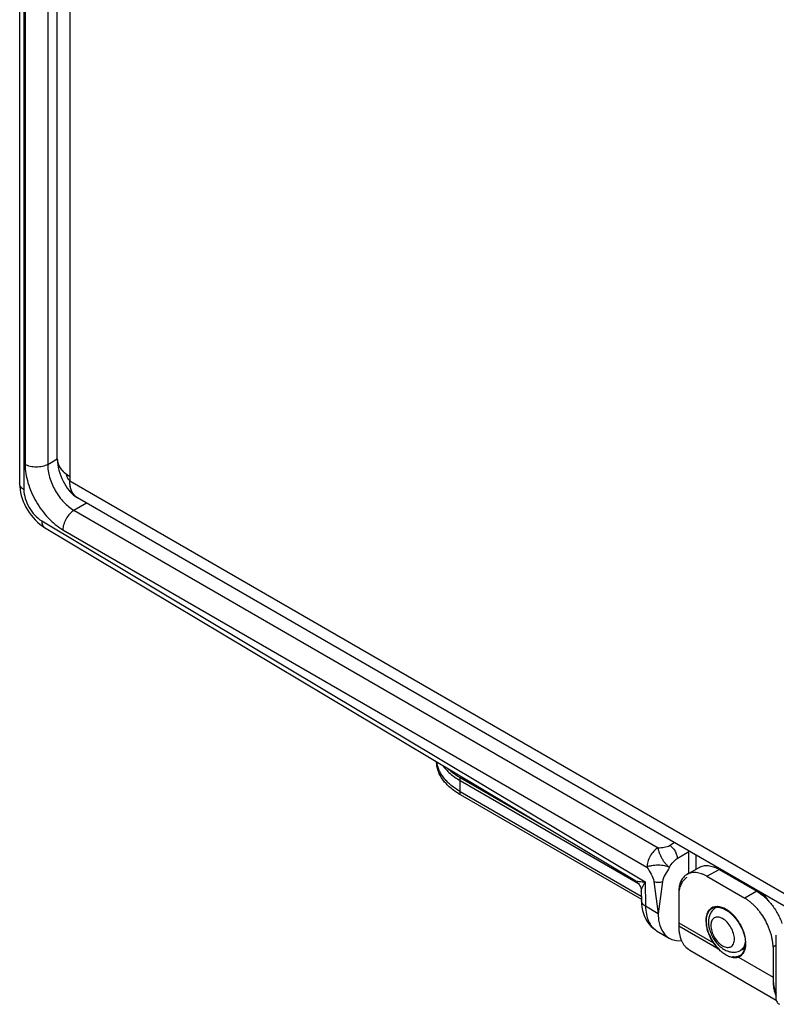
# Model space of a CAD drawing. Header units: inches. Extents: x 0 to 22, y 0 to 17.
# Tile 24 of 33: x 11.2 to 12.6, y 11.4 to 13.3. Entities that reach past the tile are written whole.
import ezdxf

# ---------------------------------------------------------------- set-up
doc = ezdxf.new("R2010")
doc.units = ezdxf.units.IN
doc.header["$LTSCALE"] = 1.21
doc.header["$MEASUREMENT"] = 0
doc.layers.get('0').update_dxf_attribs({"linetype": 'CONTINUOUS'})
for name, color, linetype in [('02___PRT_ALL_AXES', 7, 'CONTINUOUS'), ('03___PRT_ALL_CURVES', 7, 'CONTINUOUS'), ('FEATURES', 7, 'CONTINUOUS')]:
    doc.layers.add(name, color=color, linetype=linetype)

msp = doc.modelspace()

# ---------------------------------------------------------------- linework, layer by layer
at = {"color": 7, "linetype": 'CONTINUOUS'}
for p, q in [((11.2318, 14.7845), (11.2318, 12.4082)), ((11.2397, 14.7735), (11.2397, 12.3971)), ((11.242, 14.7234), (11.242, 12.4445)), ((11.2843, 14.7233), (11.2843, 12.4444)), ((11.2843, 12.4444), (11.3022, 12.4549)), ((11.2318, 12.4082), (11.232, 12.403)), ((11.3336, 12.3586), (11.3568, 12.3722)), ((11.3336, 12.3586), (12.4284, 11.7265)), ((11.2731, 12.3387), (12.4043, 11.6628)), ((11.2651, 12.3364), (11.2695, 12.3327)), ((11.2783, 12.3265), (12.3846, 11.6655)), ((11.3127, 12.322), (12.4075, 11.6899)), ((12.0572, 11.8523), (12.3917, 11.6592)), ((12.0572, 11.8262), (12.0572, 11.8523)), ((12.0572, 11.8262), (12.397, 11.63)), ((12.4499, 11.7309), (12.4586, 11.736)), ((12.4642, 11.7065), (12.4857, 11.7191)), ((12.4866, 11.7199), (12.4857, 11.7194)), ((12.4869, 11.7197), (12.4857, 11.7191)), ((12.4857, 11.6784), (12.4857, 11.7191)), ((12.4997, 11.6866), (12.4997, 11.7123)), ((12.4043, 11.6628), (12.4049, 11.6169)), ((12.4206, 11.6632), (12.4285, 11.6028)), ((12.4365, 11.6632), (12.4285, 11.6028)), ((12.3968, 11.6444), (12.397, 11.6275)), ((12.4675, 11.645), (12.467, 11.6394)), ((12.397, 11.6275), (12.397, 11.6275)), ((12.467, 11.6366), (12.467, 11.5802)), ((12.4285, 11.6028), (12.4049, 11.6169)), ((12.5379, 11.615), (12.5363, 11.614)), ((12.4256, 11.5711), (12.449, 11.5571)), ((12.6499, 11.4413), (12.6499, 11.5628)), ((12.5911, 11.5387), (12.5825, 11.534)), ((12.5888, 11.5401), (12.5901, 11.5426))]:
    msp.add_line(p, q, dxfattribs=at)
at = {"color": 3, "linetype": 'CONTINUOUS'}
for p, q in [((11.3023, 12.4546), (11.3023, 14.686)), ((11.3258, 14.6615), (11.3258, 12.4138)), ((11.3258, 12.4138), (12.7216, 11.6079)), ((12.6802, 11.6081), (11.3402, 12.3818))]:
    msp.add_line(p, q, dxfattribs=at)
for points in [[(11.3023, 12.4547), (11.3023, 12.4536), (11.3026, 12.4488), (11.3032, 12.4438), (11.3042, 12.4388), (11.3055, 12.4335), (11.3071, 12.4283), (11.309, 12.4231)], [(11.309, 12.4231), (11.3111, 12.418), (11.3133, 12.4131), (11.3158, 12.4085), (11.3184, 12.4041)], [(11.3184, 12.4041), (11.3211, 12.4), (11.3238, 12.3963), (11.3266, 12.393), (11.3297, 12.3898), (11.3329, 12.3869), (11.3363, 12.3843), (11.3402, 12.3818)]]:
    msp.add_lwpolyline(points, dxfattribs=at)
at = {"color": 7, "linetype": 'CONTINUOUS'}
for points in [[(11.232, 12.403), (11.2326, 12.3975), (11.2335, 12.3919), (11.2349, 12.3863), (11.2366, 12.3807), (11.2386, 12.3752), (11.2409, 12.3698), (11.2436, 12.3645), (11.2465, 12.3593), (11.2498, 12.3542), (11.2533, 12.3494), (11.257, 12.3448), (11.261, 12.3405), (11.2651, 12.3364)], [(11.2695, 12.3327), (11.2741, 12.3292), (11.2783, 12.3265)], [(12.3846, 11.6655), (12.3858, 11.6647), (12.3879, 11.6632), (12.3897, 11.6615), (12.3914, 11.6596), (12.3928, 11.6575), (12.3941, 11.6553), (12.3951, 11.653), (12.3959, 11.6506), (12.3964, 11.6481), (12.3967, 11.6456), (12.3968, 11.6444)], [(12.397, 11.6275), (12.3973, 11.6214), (12.3981, 11.615), (12.3993, 11.6089), (12.4009, 11.6032), (12.4029, 11.5978), (12.4053, 11.5927), (12.4081, 11.5881), (12.4112, 11.5837), (12.4147, 11.5798), (12.4185, 11.5762), (12.4226, 11.5731), (12.4256, 11.5711)]]:
    msp.add_lwpolyline(points, dxfattribs=at)
at = {"color": 3, "linetype": 'CONTINUOUS'}
msp.add_arc((11.3289, 12.4546), 0.0266, 179.9784, 180.9648, dxfattribs=at)
at = {"color": 7, "linetype": 'CONTINUOUS'}
for centre, radius, start, end in [((12.1266, 11.9464), 0.1389, 238.7653, 240.0001), ((12.5612, 11.6432), 0.0364, 96.8235, 100.2833), ((12.5691, 11.6402), 0.0336, 95.8947, 97.9241), ((12.5347, 11.6366), 0.0677, 177.575, 180.0208), ((12.5123, 11.548), 0.1442, 36.9206, 40.6089), ((12.5012, 11.5408), 0.1593, 32.9769, 38.1013), ((12.5443, 11.6008), 0.0155, 113.38, 121.2414), ((12.5805, 11.5886), 0.0578, 192.8496, 193.3746), ((12.5811, 11.5887), 0.0584, 193.3752, 194.2143), ((12.5046, 11.5637), 0.0337, 233.3418, 234.6023), ((12.5044, 11.5634), 0.0334, 234.5994, 239.9873)]:
    msp.add_arc(centre, radius, start, end, dxfattribs=at)
msp.add_ellipse((12.4999, 11.6432), major_axis=(0.0507, 0.0862), ratio=0.582437, start_param=-3.922731, end_param=-2.749826, dxfattribs=at)
at = {"color": 3, "linetype": 'CONTINUOUS'}
for points, knots in [([(11.3023, 12.4542), (11.3024, 12.4529), (11.3026, 12.4504), (11.3034, 12.4467), (11.3048, 12.443), (11.3074, 12.4382), (11.3119, 12.4323), (11.3164, 12.4283), (11.3189, 12.4265)], [0, 0, 0, 0, 0.111864, 0.225345, 0.341754, 0.462242, 0.718726, 1, 1, 1, 1]), ([(11.3189, 12.4265), (11.319, 12.426), (11.3192, 12.4248), (11.3198, 12.423), (11.3205, 12.4212), (11.3214, 12.4193), (11.3223, 12.4176), (11.3234, 12.416), (11.3245, 12.4147), (11.3253, 12.4141), (11.3258, 12.4138)], [0, 0, 0, 0, 0.1139, 0.241959, 0.378456, 0.517689, 0.654127, 0.782618, 0.898796, 1, 1, 1, 1]), ([(11.3189, 12.4265), (11.3194, 12.4261), (11.3217, 12.4245), (11.324, 12.423), (11.3258, 12.422)], [0, 0, 0, 0, 0.243597, 1, 1, 1, 1]), ([(11.3402, 12.3818), (11.3391, 12.3824), (11.3369, 12.384), (11.334, 12.3868), (11.3315, 12.3902), (11.3286, 12.3956), (11.3268, 12.4018), (11.3259, 12.4084), (11.3258, 12.412), (11.3258, 12.4138)], [0, 0, 0, 0, 0.108057, 0.218159, 0.332167, 0.451576, 0.710395, 0.851349, 1, 1, 1, 1])]:
    msp.add_open_spline(points, degree=3, knots=knots, dxfattribs=at)
at = {"color": 7, "linetype": 'CONTINUOUS'}
for points, knots in [([(11.242, 12.4445), (11.242, 12.4329), (11.2464, 12.4085), (11.2615, 12.3741), (11.2837, 12.3438), (11.3027, 12.3278), (11.3127, 12.322)], [0, 0, 0, 0, 0.237148, 0.499989, 0.762837, 1, 1, 1, 1]), ([(11.2843, 12.4444), (11.2813, 12.4427), (11.2743, 12.4402), (11.2631, 12.439), (11.252, 12.4403), (11.245, 12.4428), (11.242, 12.4445)], [0, 0, 0, 0, 0.237759, 0.500549, 0.76304, 1, 1, 1, 1]), ([(11.2843, 12.4444), (11.2842, 12.4363), (11.2872, 12.4191), (11.2977, 12.395), (11.3132, 12.3738), (11.3265, 12.3626), (11.3336, 12.3586)], [0, 0, 0, 0, 0.237477, 0.50022, 0.762847, 1, 1, 1, 1]), ([(11.2397, 12.3971), (11.2375, 12.3984), (11.2337, 12.4014), (11.2318, 12.4061), (11.2318, 12.4082)], [0, 0, 0, 0, 0.550743, 1, 1, 1, 1]), ([(11.2397, 12.3971), (11.2397, 12.3916), (11.2418, 12.38), (11.2489, 12.3637), (11.2594, 12.3492), (11.2683, 12.3415), (11.2731, 12.3387)], [0, 0, 0, 0, 0.236702, 0.498901, 0.761696, 1, 1, 1, 1]), ([(11.3336, 12.3586), (11.3306, 12.3568), (11.325, 12.352), (11.3185, 12.3429), (11.314, 12.3327), (11.3127, 12.3255), (11.3127, 12.322)], [0, 0, 0, 0, 0.238298, 0.501098, 0.763301, 1, 1, 1, 1]), ([(11.2731, 12.3387), (11.273, 12.3362), (11.2736, 12.3315), (11.2766, 12.3276), (11.2783, 12.3265)], [0, 0, 0, 0, 0.552062, 1, 1, 1, 1]), ([(12.0546, 11.8277), (12.0514, 11.8296), (12.0453, 11.8337), (12.037, 11.8404), (12.0298, 11.8475), (12.0239, 11.855), (12.0192, 11.8628), (12.0157, 11.8709), (12.0137, 11.8791), (12.0132, 11.8847), (12.0132, 11.8874)], [0, 0, 0, 0, 0.147816, 0.288118, 0.420939, 0.546729, 0.666246, 0.780598, 0.891262, 1, 1, 1, 1]), ([(12.0245, 11.8807), (12.0284, 11.8751), (12.0358, 11.8673), (12.0473, 11.8584), (12.0537, 11.8543), (12.0572, 11.8523)], [0, 0, 0, 0, 0.471646, 0.728794, 1, 1, 1, 1]), ([(12.4284, 11.7265), (12.4322, 11.7265), (12.4396, 11.727), (12.4469, 11.7291), (12.4499, 11.7309)], [0, 0, 0, 0, 0.521332, 1, 1, 1, 1]), ([(12.4499, 11.7309), (12.4519, 11.7297), (12.4557, 11.7265), (12.4602, 11.7205), (12.4632, 11.7136), (12.4642, 11.7088), (12.4642, 11.7065)], [0, 0, 0, 0, 0.23728, 0.500621, 0.763369, 1, 1, 1, 1]), ([(12.4284, 11.7265), (12.4254, 11.7247), (12.4198, 11.7199), (12.4132, 11.7108), (12.4088, 11.7006), (12.4075, 11.6934), (12.4075, 11.6899)], [0, 0, 0, 0, 0.238326, 0.501098, 0.763273, 1, 1, 1, 1]), ([(12.4284, 11.7265), (12.4279, 11.7251), (12.4286, 11.7227), (12.4296, 11.7197), (12.4308, 11.7162), (12.4327, 11.7115), (12.4356, 11.7061), (12.4384, 11.7016), (12.4408, 11.6984), (12.4427, 11.6962), (12.4446, 11.6942), (12.4466, 11.6918), (12.4484, 11.69), (12.4497, 11.6898)], [0, 0, 0, 0, 0.097699, 0.156914, 0.219879, 0.355554, 0.500798, 0.646029, 0.715197, 0.781059, 0.843797, 0.903218, 1, 1, 1, 1]), ([(12.4497, 11.6898), (12.4469, 11.6913), (12.4398, 11.6931), (12.4306, 11.6937), (12.4224, 11.6935), (12.4175, 11.6928), (12.4139, 11.6921), (12.4108, 11.6916), (12.4084, 11.691), (12.4075, 11.6899)], [0, 0, 0, 0, 0.218139, 0.500174, 0.645644, 0.781301, 0.844145, 0.903365, 1, 1, 1, 1]), ([(12.4497, 11.6898), (12.4518, 11.6932), (12.4559, 11.6994), (12.4612, 11.7047), (12.4642, 11.7065)], [0, 0, 0, 0, 0.537718, 1, 1, 1, 1]), ([(12.4075, 11.6899), (12.4101, 11.6855), (12.4156, 11.6773), (12.42, 11.668), (12.4206, 11.6632)], [0, 0, 0, 0, 0.518516, 1, 1, 1, 1]), ([(12.4497, 11.6898), (12.4472, 11.6852), (12.4416, 11.677), (12.4371, 11.6678), (12.4365, 11.6632)], [0, 0, 0, 0, 0.533586, 1, 1, 1, 1]), ([(12.3846, 11.6655), (12.3857, 11.6649), (12.3884, 11.6639), (12.3949, 11.6628), (12.4004, 11.6627), (12.4043, 11.6628)], [0, 0, 0, 0, 0.187374, 0.421283, 1, 1, 1, 1]), ([(12.3968, 11.6444), (12.3968, 11.6457), (12.3973, 11.6485), (12.3996, 11.6547), (12.4023, 11.6595), (12.4043, 11.6628)], [0, 0, 0, 0, 0.187338, 0.421246, 1, 1, 1, 1]), ([(12.4206, 11.6632), (12.4231, 11.6623), (12.4286, 11.6616), (12.434, 11.6622), (12.4365, 11.6632)], [0, 0, 0, 0, 0.499345, 1, 1, 1, 1]), ([(12.4825, 11.6709), (12.4815, 11.6703), (12.4796, 11.669), (12.4769, 11.6666), (12.4746, 11.6639), (12.4725, 11.6607), (12.4707, 11.6572), (12.4688, 11.652), (12.4679, 11.6478), (12.4675, 11.645)], [0, 0, 0, 0, 0.112306, 0.226042, 0.342542, 0.46299, 0.588358, 0.719386, 1, 1, 1, 1]), ([(12.4049, 11.6169), (12.4027, 11.6181), (12.3989, 11.6209), (12.3971, 11.6255), (12.397, 11.6275)], [0, 0, 0, 0, 0.552043, 1, 1, 1, 1]), ([(12.4049, 11.6169), (12.405, 11.6118), (12.4058, 11.6023), (12.4097, 11.5891), (12.4162, 11.5783), (12.4223, 11.5731), (12.4256, 11.5711)], [0, 0, 0, 0, 0.288846, 0.548135, 0.781854, 1, 1, 1, 1]), ([(12.5363, 11.614), (12.5341, 11.6127), (12.5301, 11.6092), (12.5243, 11.6004), (12.5228, 11.5923), (12.5228, 11.587)], [0, 0, 0, 0, 0.248484, 0.496634, 1, 1, 1, 1]), ([(12.5228, 11.587), (12.5228, 11.5861), (12.523, 11.5823), (12.5235, 11.5785), (12.5242, 11.5757)], [0, 0, 0, 0, 0.24389, 1, 1, 1, 1]), ([(12.5714, 11.5554), (12.5714, 11.559), (12.57, 11.5666), (12.5653, 11.5774), (12.5584, 11.5868), (12.5512, 11.5928), (12.5452, 11.5957), (12.541, 11.5967), (12.5371, 11.5966), (12.5336, 11.5954), (12.5307, 11.593), (12.5279, 11.5883), (12.5272, 11.5839), (12.5272, 11.5809)], [0, 0, 0, 0, 0.138346, 0.291579, 0.444828, 0.583166, 0.64366, 0.697777, 0.74645, 0.791907, 0.837364, 0.886024, 1, 1, 1, 1]), ([(12.467, 11.5802), (12.467, 11.5776), (12.4672, 11.5726), (12.4684, 11.5632), (12.4704, 11.5564), (12.4722, 11.5523)], [0, 0, 0, 0, 0.270682, 0.527765, 1, 1, 1, 1]), ([(12.5245, 11.5744), (12.5262, 11.5675), (12.5321, 11.5544), (12.5437, 11.5411), (12.5551, 11.5339), (12.5643, 11.5308), (12.5738, 11.5305), (12.5798, 11.5325), (12.5825, 11.534)], [0, 0, 0, 0, 0.265645, 0.526848, 0.649683, 0.767771, 0.883918, 1, 1, 1, 1]), ([(12.5272, 11.5809), (12.5272, 11.5773), (12.5286, 11.5696), (12.5333, 11.5589), (12.5402, 11.5495), (12.5474, 11.5434), (12.5534, 11.5406), (12.5576, 11.5396), (12.5615, 11.5397), (12.565, 11.5409), (12.5679, 11.5433), (12.5707, 11.548), (12.5714, 11.5524), (12.5714, 11.5554)], [0, 0, 0, 0, 0.138346, 0.291579, 0.444828, 0.583166, 0.64366, 0.697777, 0.74645, 0.791907, 0.837364, 0.886024, 1, 1, 1, 1]), ([(12.4722, 11.5523), (12.473, 11.5507), (12.4745, 11.5476), (12.4774, 11.5434), (12.4807, 11.5397), (12.4832, 11.5375), (12.4844, 11.5366)], [0, 0, 0, 0, 0.26338, 0.516312, 0.760963, 1, 1, 1, 1]), ([(12.5901, 11.5426), (12.5903, 11.5432), (12.5912, 11.5455), (12.5918, 11.548), (12.592, 11.5499)], [0, 0, 0, 0, 0.237833, 1, 1, 1, 1]), ([(12.5825, 11.534), (12.5832, 11.5343), (12.5856, 11.5359), (12.5876, 11.5382), (12.5888, 11.5401)], [0, 0, 0, 0, 0.244253, 1, 1, 1, 1]), ([(12.6438, 11.4782), (12.6438, 11.4754), (12.644, 11.47), (12.6455, 11.4599), (12.6478, 11.4527), (12.6499, 11.4484)], [0, 0, 0, 0, 0.272544, 0.530182, 1, 1, 1, 1]), ([(12.6499, 11.4413), (12.6499, 11.4398), (12.6513, 11.4363), (12.6541, 11.4341), (12.6558, 11.4332)], [0, 0, 0, 0, 0.449251, 1, 1, 1, 1])]:
    msp.add_open_spline(points, degree=3, knots=knots, dxfattribs=at)
at = {"layer": '02___PRT_ALL_AXES', "color": 7, "linetype": 'CONTINUOUS'}
for p, q in [((12.467, 11.5859), (12.5319, 11.5485)), ((12.467, 11.5802), (12.5431, 11.5363)), ((12.4877, 11.5344), (12.6499, 11.4408)), ((12.5881, 11.5309), (12.5862, 11.5283)), ((12.589, 11.5309), (12.5874, 11.5282)), ((12.5876, 11.5357), (12.5901, 11.5352)), ((12.5911, 11.5387), (12.5901, 11.5352)), ((12.5789, 11.5213), (12.6438, 11.4839))]:
    msp.add_line(p, q, dxfattribs=at)
for centre, radius, start, end in [((12.538, 11.5993), 0.0173, 120.0074, 123.0625), ((12.5381, 11.5992), 0.0174, 111.3558, 119.997), ((12.5381, 11.5975), 0.0174, 111.3558, 119.997), ((12.5389, 11.5925), 0.0226, 87.7219, 92.6129), ((12.5389, 11.5925), 0.0242, 86.0574, 87.7751), ((12.5647, 11.5888), 0.0461, 175.4685, 180.0226), ((12.5708, 11.5888), 0.0522, 180.0528, 183.5674), ((12.5766, 11.5892), 0.058, 183.591, 186.8255), ((12.538, 11.5462), 0.0541, 1.8675, 4.221), ((12.5466, 11.5479), 0.0456, 355.7308, 359.0075), ((12.5441, 11.548), 0.048, 358.9988, 0.0011), ((12.5412, 11.5463), 0.051, 0.927, 1.8454), ((12.5427, 11.5463), 0.0494, 0.0037, 0.9246), ((12.5716, 11.5405), 0.0191, 312.7821, 320.4282), ((12.5705, 11.5397), 0.0205, 319.4187, 325.9183), ((12.5959, 11.5667), 0.0321, 252.6648, 254.9123), ((12.5668, 11.5419), 0.0247, 333.762, 334.763), ((12.5726, 11.5376), 0.0175, 290.8801, 298.1707), ((12.5727, 11.5392), 0.0174, 296.6047, 299.9989), ((12.5727, 11.5376), 0.0174, 298.1738, 300.0102), ((12.5726, 11.5394), 0.0176, 300.0423, 312.7838)]:
    msp.add_arc(centre, radius, start, end, dxfattribs=at)
for points, knots in [([(12.5186, 11.5904), (12.5186, 11.5917), (12.5187, 11.5943), (12.5192, 11.598), (12.52, 11.6014), (12.5211, 11.6045), (12.5225, 11.6074), (12.5243, 11.6099), (12.5263, 11.612), (12.5278, 11.6132), (12.5286, 11.6137)], [0, 0, 0, 0, 0.147709, 0.288356, 0.421702, 0.547894, 0.667636, 0.78195, 0.892196, 1, 1, 1, 1]), ([(12.5187, 11.5925), (12.5188, 11.5936), (12.5191, 11.5958), (12.5198, 11.599), (12.5208, 11.602), (12.522, 11.6047), (12.5235, 11.6072), (12.5252, 11.6093), (12.5272, 11.6112), (12.5286, 11.6122), (12.5294, 11.6126)], [0, 0, 0, 0, 0.145675, 0.284419, 0.416268, 0.541747, 0.661667, 0.777099, 0.889374, 1, 1, 1, 1]), ([(12.5317, 11.6154), (12.533, 11.6158), (12.5357, 11.6166), (12.5384, 11.6167), (12.5398, 11.6166)], [0, 0, 0, 0, 0.487475, 1, 1, 1, 1]), ([(12.5317, 11.6137), (12.5327, 11.6141), (12.5347, 11.6147), (12.5368, 11.615), (12.5379, 11.615)], [0, 0, 0, 0, 0.491318, 1, 1, 1, 1]), ([(12.5398, 11.615), (12.5412, 11.615), (12.544, 11.6146), (12.5483, 11.6134), (12.5527, 11.6116), (12.5571, 11.6091), (12.5615, 11.606), (12.5657, 11.6024), (12.5699, 11.5983), (12.5738, 11.5938), (12.5775, 11.5888), (12.5808, 11.5836), (12.5838, 11.5782), (12.5864, 11.5726), (12.5886, 11.5669), (12.5902, 11.5612), (12.5914, 11.5557), (12.5919, 11.552), (12.592, 11.5502)], [0, 0, 0, 0, 0.046349, 0.095979, 0.149122, 0.205777, 0.265772, 0.328771, 0.394338, 0.461933, 0.530962, 0.600783, 0.670733, 0.740139, 0.808335, 0.874729, 0.938792, 1, 1, 1, 1]), ([(12.5405, 11.6166), (12.542, 11.6165), (12.545, 11.616), (12.5494, 11.6146), (12.5539, 11.6125), (12.5585, 11.6098), (12.563, 11.6064), (12.5674, 11.6025), (12.5716, 11.5981), (12.5755, 11.5932), (12.5792, 11.5879), (12.5825, 11.5824), (12.5853, 11.5767), (12.5878, 11.5708), (12.5897, 11.565), (12.5911, 11.5591), (12.5919, 11.5535), (12.5921, 11.5498), (12.5921, 11.548)], [0, 0, 0, 0, 0.046963, 0.097396, 0.15148, 0.209168, 0.270214, 0.334221, 0.400679, 0.468979, 0.538463, 0.608429, 0.678161, 0.746939, 0.814087, 0.879018, 0.941178, 1, 1, 1, 1]), ([(12.5191, 11.5832), (12.519, 11.5838), (12.5187, 11.5862), (12.5186, 11.5886), (12.5186, 11.5904)], [0, 0, 0, 0, 0.257287, 1, 1, 1, 1]), ([(12.5431, 11.5363), (12.5415, 11.5378), (12.5385, 11.5411), (12.5343, 11.5464), (12.5305, 11.5521), (12.5271, 11.5582), (12.5242, 11.5644), (12.5219, 11.5706), (12.5201, 11.5769), (12.5194, 11.5811), (12.5191, 11.5832)], [0, 0, 0, 0, 0.12312, 0.249854, 0.37852, 0.507668, 0.635835, 0.761492, 0.883271, 1, 1, 1, 1]), ([(12.5319, 11.5485), (12.5301, 11.5511), (12.527, 11.5566), (12.5232, 11.5651), (12.5204, 11.5737), (12.5193, 11.5795), (12.519, 11.5823)], [0, 0, 0, 0, 0.259612, 0.516474, 0.764836, 1, 1, 1, 1]), ([(12.5789, 11.5213), (12.578, 11.521), (12.5764, 11.5205), (12.5737, 11.5202), (12.5709, 11.5202), (12.5681, 11.5205), (12.5651, 11.5213), (12.5621, 11.5223), (12.559, 11.5237), (12.5558, 11.5254), (12.5526, 11.5274), (12.5483, 11.5305), (12.543, 11.535), (12.537, 11.5413), (12.5335, 11.546), (12.5319, 11.5485)], [0, 0, 0, 0, 0.045381, 0.091382, 0.138884, 0.188635, 0.241197, 0.296887, 0.355849, 0.41805, 0.483346, 0.551481, 0.694896, 0.845404, 1, 1, 1, 1]), ([(12.5921, 11.5463), (12.5921, 11.5457), (12.5921, 11.5432), (12.5918, 11.5407), (12.5915, 11.5389)], [0, 0, 0, 0, 0.259164, 1, 1, 1, 1]), ([(12.5901, 11.5352), (12.5899, 11.5348), (12.5894, 11.5333), (12.5887, 11.5319), (12.5881, 11.5309)], [0, 0, 0, 0, 0.257328, 1, 1, 1, 1]), ([(12.5915, 11.5389), (12.5914, 11.5382), (12.5908, 11.5356), (12.59, 11.5331), (12.5892, 11.5313)], [0, 0, 0, 0, 0.262323, 1, 1, 1, 1]), ([(12.592, 11.5445), (12.592, 11.544), (12.5918, 11.542), (12.5915, 11.5401), (12.5911, 11.5387)], [0, 0, 0, 0, 0.257944, 1, 1, 1, 1]), ([(12.5805, 11.5237), (12.5795, 11.5232), (12.5776, 11.5224), (12.5744, 11.5218), (12.5711, 11.5217), (12.5688, 11.5219), (12.5677, 11.5221)], [0, 0, 0, 0, 0.236556, 0.479622, 0.733209, 1, 1, 1, 1]), ([(12.586, 11.5264), (12.5853, 11.5256), (12.5839, 11.5242), (12.5822, 11.523), (12.5814, 11.5225)], [0, 0, 0, 0, 0.504789, 1, 1, 1, 1])]:
    msp.add_open_spline(points, degree=3, knots=knots, dxfattribs=at)
at = {"layer": '03___PRT_ALL_CURVES', "color": 40, "linetype": 'CONTINUOUS'}
for p, q in [((11.3023, 12.4545), (11.3027, 12.4501)), ((11.3027, 12.4501), (11.3038, 12.4458)), ((11.3258, 12.422), (11.3258, 12.4138)), ((11.3401, 12.3819), (11.3385, 12.3829))]:
    msp.add_line(p, q, dxfattribs=at)
for points, knots in [([(11.3038, 12.4458), (11.304, 12.4453), (11.3044, 12.4445), (11.3048, 12.4434), (11.3051, 12.4427), (11.3054, 12.4421), (11.3055, 12.4418), (11.3056, 12.4415), (11.3058, 12.4412), (11.3061, 12.4408), (11.3065, 12.4401), (11.307, 12.4393), (11.3074, 12.4385), (11.3078, 12.4378), (11.3081, 12.4374), (11.3083, 12.4371), (11.3085, 12.4369), (11.3088, 12.4365), (11.3094, 12.4357), (11.3102, 12.4348), (11.3109, 12.4339), (11.3113, 12.4334), (11.3115, 12.4332), (11.3117, 12.4329), (11.3119, 12.4328), (11.3121, 12.4325), (11.3126, 12.4321), (11.3134, 12.4313), (11.3143, 12.4304), (11.3151, 12.4297), (11.3154, 12.4294), (11.3156, 12.4291), (11.3159, 12.4289), (11.3164, 12.4285), (11.3171, 12.4279), (11.318, 12.4273), (11.3189, 12.4266), (11.3196, 12.426), (11.3201, 12.4256), (11.3204, 12.4254), (11.3207, 12.4252), (11.3212, 12.4249), (11.3219, 12.4245), (11.3227, 12.4239), (11.3241, 12.4231), (11.3251, 12.4224), (11.3258, 12.422)], [0, 0, 0, 0, 0.0625, 0.09375, 0.125, 0.140625, 0.15625, 0.164062, 0.171875, 0.1875, 0.21875, 0.25, 0.28125, 0.3125, 0.328125, 0.335938, 0.34375, 0.359375, 0.375, 0.4375, 0.46875, 0.484375, 0.492188, 0.5, 0.507812, 0.515625, 0.53125, 0.5625, 0.625, 0.640625, 0.65625, 0.664062, 0.671875, 0.6875, 0.71875, 0.75, 0.78125, 0.8125, 0.828125, 0.835938, 0.84375, 0.859375, 0.875, 0.90625, 0.9375, 1, 1, 1, 1]), ([(11.3311, 12.3911), (11.3309, 12.3915), (11.3305, 12.3923), (11.33, 12.3932), (11.3296, 12.3939), (11.3294, 12.3943), (11.3293, 12.3947), (11.3291, 12.3952), (11.3288, 12.3959), (11.3286, 12.3965), (11.3284, 12.397), (11.3282, 12.3974), (11.3282, 12.3976), (11.3281, 12.3978), (11.328, 12.3981), (11.3278, 12.3988), (11.3276, 12.3997), (11.3273, 12.4005), (11.3272, 12.401), (11.3271, 12.4013), (11.327, 12.4017), (11.3269, 12.4022), (11.3268, 12.403), (11.3266, 12.404), (11.3264, 12.4048), (11.3263, 12.4053), (11.3263, 12.4061), (11.3262, 12.407), (11.3261, 12.408), (11.326, 12.4087), (11.3259, 12.4091), (11.3259, 12.4094), (11.3259, 12.4097), (11.3259, 12.41), (11.3259, 12.4109), (11.3258, 12.4121), (11.3258, 12.4132), (11.3258, 12.4138)], [0, 0, 0, 0, 0.0625, 0.125, 0.15625, 0.171875, 0.1875, 0.21875, 0.25, 0.28125, 0.3125, 0.328125, 0.335938, 0.34375, 0.359375, 0.375, 0.4375, 0.46875, 0.484375, 0.5, 0.515625, 0.53125, 0.5625, 0.625, 0.65625, 0.671875, 0.6875, 0.75, 0.78125, 0.8125, 0.828125, 0.835938, 0.84375, 0.859375, 0.875, 0.9375, 1, 1, 1, 1]), ([(11.3385, 12.3829), (11.3383, 12.383), (11.338, 12.3833), (11.3375, 12.3836), (11.3372, 12.3839), (11.3369, 12.3842), (11.3364, 12.3845), (11.336, 12.3849), (11.3356, 12.3852), (11.3353, 12.3856), (11.335, 12.3859), (11.3347, 12.3862), (11.3345, 12.3864), (11.3343, 12.3867), (11.334, 12.387), (11.3337, 12.3874), (11.3334, 12.3878), (11.3331, 12.3882), (11.3327, 12.3886), (11.3323, 12.3891), (11.3321, 12.3895), (11.3317, 12.3902), (11.3313, 12.3907), (11.3311, 12.3911)], [0, 0, 0, 0, 0.0625, 0.125, 0.15625, 0.1875, 0.25, 0.3125, 0.34375, 0.375, 0.4375, 0.46875, 0.5, 0.53125, 0.5625, 0.625, 0.65625, 0.6875, 0.75, 0.8125, 0.84375, 0.875, 1, 1, 1, 1])]:
    msp.add_open_spline(points, degree=3, knots=knots, dxfattribs=at)
at = {"layer": 'FEATURES', "color": 7, "linetype": 'CONTINUOUS'}
for p, q in [((12.0572, 11.858), (12.2128, 11.7682)), ((12.0572, 11.8319), (12.0572, 11.858)), ((12.0572, 11.8319), (12.3969, 11.6357)), ((12.4825, 11.6766), (12.5051, 11.6897)), ((12.52, 11.6729), (12.5426, 11.6859)), ((12.5426, 11.6859), (12.6133, 11.6451)), ((12.52, 11.6729), (12.5907, 11.6321)), ((12.467, 11.6423), (12.467, 11.5859)), ((12.6133, 11.6451), (12.5907, 11.6321)), ((12.6499, 11.5438), (12.6438, 11.5402)), ((12.6438, 11.5402), (12.6438, 11.4839))]:
    msp.add_line(p, q, dxfattribs=at)
for centre, radius, start, end in [((12.0645, 11.8933), 0.0513, 186.8292, 190.3106), ((12.4952, 11.6547), 0.0253, 120.0294, 131.747), ((12.5572, 11.5859), 0.0902, 179.9873, 183.3452)]:
    msp.add_arc(centre, radius, start, end, dxfattribs=at)
for points, knots in [([(12.0572, 11.8319), (12.0542, 11.8336), (12.0486, 11.8371), (12.0408, 11.8429), (12.0338, 11.8491), (12.0278, 11.8556), (12.0228, 11.8624), (12.0187, 11.8695), (12.0158, 11.8767), (12.0145, 11.8816), (12.014, 11.8841)], [0, 0, 0, 0, 0.146015, 0.285587, 0.418566, 0.545166, 0.665826, 0.7812, 0.892204, 1, 1, 1, 1]), ([(12.0349, 11.8744), (12.0381, 11.8713), (12.0434, 11.867), (12.051, 11.8617), (12.0551, 11.8592), (12.0572, 11.858)], [0, 0, 0, 0, 0.483401, 0.737688, 1, 1, 1, 1]), ([(12.5051, 11.6897), (12.5064, 11.6904), (12.509, 11.6916), (12.5132, 11.6928), (12.5177, 11.6933), (12.5224, 11.6931), (12.5274, 11.6923), (12.5324, 11.6908), (12.5376, 11.6887), (12.5409, 11.6869), (12.5426, 11.6859)], [0, 0, 0, 0, 0.10801, 0.218057, 0.331993, 0.451351, 0.577271, 0.710487, 0.851412, 1, 1, 1, 1]), ([(12.52, 11.6729), (12.5183, 11.6739), (12.5149, 11.6756), (12.5098, 11.6777), (12.5047, 11.6792), (12.4998, 11.68), (12.4951, 11.6802), (12.4906, 11.6797), (12.4863, 11.6785), (12.4837, 11.6773), (12.4825, 11.6766)], [0, 0, 0, 0, 0.148588, 0.289513, 0.422729, 0.548649, 0.668007, 0.781943, 0.89199, 1, 1, 1, 1]), ([(12.4783, 11.6736), (12.4774, 11.6728), (12.4757, 11.671), (12.4734, 11.6679), (12.4714, 11.6644), (12.4692, 11.6592), (12.4678, 11.6534), (12.4671, 11.6472), (12.467, 11.6439), (12.467, 11.6423)], [0, 0, 0, 0, 0.107907, 0.219124, 0.334735, 0.455593, 0.714939, 0.854314, 1, 1, 1, 1]), ([(12.6133, 11.6451), (12.6158, 11.6437), (12.6208, 11.6404), (12.6279, 11.6346), (12.6347, 11.6278), (12.6411, 11.6203), (12.647, 11.612), (12.6523, 11.6033), (12.6568, 11.5942), (12.6594, 11.5879), (12.6605, 11.5847)], [0, 0, 0, 0, 0.110872, 0.228366, 0.35143, 0.478767, 0.608897, 0.740232, 0.871139, 1, 1, 1, 1]), ([(12.6438, 11.5402), (12.6438, 11.5423), (12.6436, 11.5464), (12.6428, 11.5528), (12.6415, 11.5594), (12.6398, 11.566), (12.6375, 11.5728), (12.634, 11.5817), (12.6285, 11.5926), (12.6218, 11.6028), (12.6158, 11.6104), (12.6111, 11.6157), (12.6062, 11.6205), (12.6012, 11.6249), (12.596, 11.6288), (12.5925, 11.631), (12.5907, 11.6321)], [0, 0, 0, 0, 0.055836, 0.114192, 0.174797, 0.237374, 0.301576, 0.367026, 0.499994, 0.632963, 0.698414, 0.762618, 0.825196, 0.885803, 0.944162, 1, 1, 1, 1]), ([(12.6438, 11.4839), (12.6438, 11.4811), (12.644, 11.4757), (12.6455, 11.4656), (12.6478, 11.4584), (12.6499, 11.4541)], [0, 0, 0, 0, 0.272544, 0.530182, 1, 1, 1, 1])]:
    msp.add_open_spline(points, degree=3, knots=knots, dxfattribs=at)

doc.saveas('drawing.dxf')
